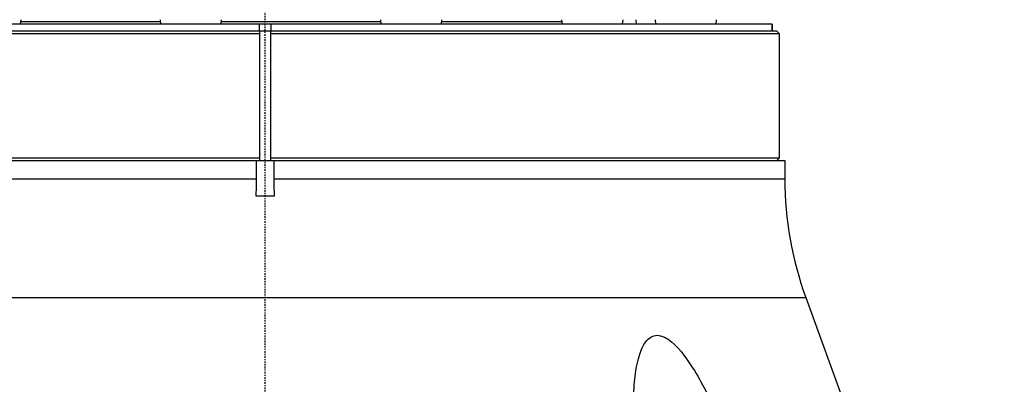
# Model space of a CAD drawing. Header units: millimetres. Extents: x 0 to 3390, y 0 to 1680.
# Tile 98 of 194: x 1518 to 1603, y 470 to 502. Entities that reach past the tile are written whole.
import ezdxf

# ---------------------------------------------------------------- set-up
doc = ezdxf.new("R2010")
doc.units = ezdxf.units.MM
doc.header["$LTSCALE"] = 0.2
doc.linetypes.add('CENTER2', pattern=[1.125, 0.75, -0.125, 0.125, -0.125])
doc.layers.add('02_Center Line', color=1, linetype='CENTER2')

# ---------------------------------------------------------------- blocks, each defined once
blk = doc.blocks.new('A$C0fba9c1c')
for p, q in [((-21.173, 85.9), (-21.138, 86.3)), ((-9.035, 85.9), (-9.07, 86.3)), ((-3.815, 85.9), (-3.78, 86.3)), ((10.045, 85.9), (10.01, 86.3)), ((15.265, 85.9), (15.3, 86.3)), ((25.734, 85.9), (25.699, 86.3)), ((30.954, 85.9), (30.989, 86.3)), ((32.159, 85.9), (32.124, 86.3)), ((33.828, 85.9), (33.793, 86.3)), ((39.048, 85.9), (39.083, 86.3)), ((44.3, 85.3), (-44.3, 85.3)), ((43.896, 85.9), (-43.896, 85.9)), ((-9.052, 86.1), (-21.156, 86.1)), ((10.027, 86.1), (-3.797, 86.1)), ((-0.5, 85.3), (-0.5, 85.9)), ((-0.5, 85.297), (-0.5, 74.103)), ((0.5, 85.9), (0.5, 85.3)), ((0.5, 74.103), (0.5, 85.297)), ((25.716, 86.1), (15.282, 86.1)), ((43.895, 85.3), (43.895, 85.9)), ((43.896, 85.9), (43.896, 85.3)), ((44.3, 85.3), (44.5, 85.1)), ((-44.5, 85.1), (-0.5, 85.1)), ((0.5, 85.1), (44.5, 85.1)), ((44.5, 85.1), (44.5, 74.3)), ((-0.5, 74.3), (-44.5, 74.3)), ((44.5, 74.3), (0.5, 74.3)), ((44.3, 74.1), (44.5, 74.3)), ((-45, 74.1), (45, 74.1)), ((-0.75, 72.492), (-0.75, 74.1)), ((0.75, 74.1), (0.75, 72.492)), ((45, 74.1), (45, 72.492)), ((-0.75, 72.492), (-45, 72.492)), ((45, 72.492), (0.75, 72.492)), ((0.781, 71), (-0.781, 71)), ((-46.809, 62.231), (46.809, 62.231)), ((46.809, 62.231), (64, 15))]:
    blk.add_line(p, q)
for centre, radius, start, end in [((0, 40.994), 44.306, 90.00002, 90.64663), ((0, 40.994), 44.306, 89.35337, 89.99998), ((0, 118.406), 44.306, 269.35337, 269.99998), ((0, 118.406), 44.306, 270.00002, 270.64663), ((75, 72.492), 30, 180, 200)]:
    blk.add_arc(centre, radius, start, end)
for points in [[(-0.781, 71), (-0.762, 71.481), (-0.75, 71.978), (-0.75, 72.492)], [(0.75, 72.492), (0.75, 72.025), (0.76, 71.528), (0.781, 71)]]:
    blk.add_open_spline(points, degree=3)
blk.add_open_spline([(31.918, 53.901), (31.947, 54.595), (32.007, 55.265), (32.246, 56.786), (32.501, 57.793), (33.073, 58.554), (33.22, 58.702), (33.557, 58.906), (33.749, 58.96), (34.133, 58.96), (34.349, 58.906), (34.778, 58.702), (34.991, 58.554), (35.907, 57.793), (36.62, 56.786), (37.558, 55.265), (37.928, 54.595), (38.281, 53.901)], degree=3, knots=[5.94731, 5.94731, 5.94731, 5.94731, 6.173452, 6.173452, 6.488343, 6.488343, 6.569799, 6.569799, 6.651255, 6.651255, 6.732711, 6.732711, 6.814167, 6.814167, 7.129058, 7.129058, 7.355201, 7.355201, 7.355201, 7.355201])
at = {"layer": '02_Center Line'}
blk.add_line((0, -6), (0, 881.3), dxfattribs=at)

msp = doc.modelspace()

# ---------------------------------------------------------------- block references
msp.add_blockref('A$C0fba9c1c', (1538.936, 415.338))

doc.saveas('drawing.dxf')
